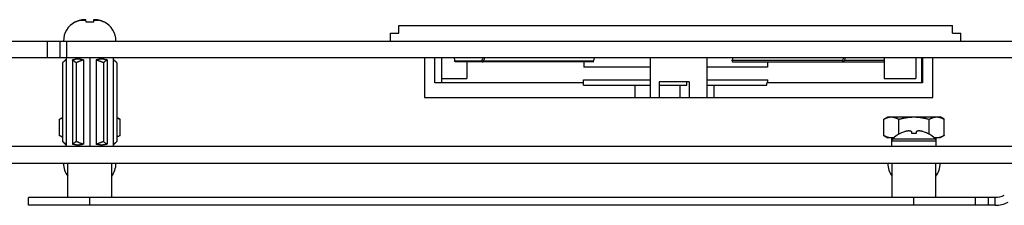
# Model space of a CAD drawing. Header units: inches. Extents: x 0.2 to 16.8, y 0.1 to 10.8.
# Tile 8 of 19: x 6.381 to 8.6, y 8.518 to 8.937. Entities that reach past the tile are written whole.
import ezdxf

# ---------------------------------------------------------------- set-up
doc = ezdxf.new("R2010")
doc.units = ezdxf.units.IN
doc.header["$LTSCALE"] = 0.935
doc.header["$MEASUREMENT"] = 0
doc.layers.get('0').update_dxf_attribs({"linetype": 'CONTINUOUS'})

msp = doc.modelspace()

# ---------------------------------------------------------------- linework, layer by layer
at = {"color": 7, "linetype": 'CONTINUOUS'}
for p, q in [((6.51916, 8.9358), (6.53055, 8.9358)), ((6.5311, 8.93148), (6.53045, 8.93662)), ((6.54811, 8.93662), (6.54745, 8.93148)), ((6.548, 8.9358), (6.55939, 8.9358)), ((7.23565, 8.90672), (7.23565, 8.9242)), ((7.23565, 8.9242), (8.4829, 8.9242)), ((8.4829, 8.90672), (8.4829, 8.9242)), ((7.21676, 8.88877), (7.21676, 8.90672)), ((7.21676, 8.90672), (7.23565, 8.90672)), ((8.4829, 8.90672), (8.5018, 8.90672)), ((8.5018, 8.88877), (8.5018, 8.90672)), ((6.16908, 8.88877), (13.53888, 8.88877)), ((6.44388, 8.85157), (6.44388, 8.88877)), ((6.47208, 8.88877), (6.47208, 8.85157)), ((6.48708, 8.88877), (6.48708, 8.85157)), ((6.16908, 8.85157), (12.14808, 8.85157)), ((6.48613, 8.85157), (6.48613, 8.65078)), ((6.53928, 8.85157), (6.53928, 8.65078)), ((6.59242, 8.85157), (6.59242, 8.65078)), ((7.29369, 8.85157), (7.29369, 8.76121)), ((7.31646, 8.79428), (7.31646, 8.85157)), ((7.33224, 8.79428), (7.33224, 8.85157)), ((7.80258, 8.76121), (7.80258, 8.85157)), ((7.93014, 8.76121), (7.93014, 8.85157)), ((8.32935, 8.85157), (8.32935, 8.80457)), ((8.40022, 8.85157), (8.40022, 8.80457)), ((8.41319, 8.85157), (8.41319, 8.79428)), ((8.41517, 8.85157), (8.41517, 8.79428)), ((8.43878, 8.76121), (8.43878, 8.85157)), ((6.48612, 8.84798), (6.4779, 8.83976)), ((6.4779, 8.83976), (6.4779, 8.66259)), ((6.50037, 8.84611), (6.50037, 8.65625)), ((6.50859, 8.83976), (6.50859, 8.66259)), ((6.52503, 8.84611), (6.52503, 8.65625)), ((6.55352, 8.84611), (6.55352, 8.65625)), ((6.56996, 8.83976), (6.56996, 8.66259)), ((6.57818, 8.84611), (6.57818, 8.65625)), ((6.59243, 8.84798), (6.60065, 8.83976)), ((6.60065, 8.83976), (6.60065, 8.66259)), ((7.42306, 8.84324), (7.36218, 8.84324)), ((7.67328, 8.84183), (7.36274, 8.84183)), ((7.3892, 8.84183), (7.3892, 8.80457)), ((7.67442, 8.84324), (7.42618, 8.84324)), ((7.65258, 8.84183), (7.65258, 8.82971)), ((7.80258, 8.82971), (7.65258, 8.82971)), ((8.06597, 8.82971), (7.93014, 8.82971)), ((7.98646, 8.84608), (8.2356, 8.84608)), ((7.98856, 8.84183), (8.32935, 8.84183)), ((8.06597, 8.84183), (8.06597, 8.82971)), ((8.23989, 8.84608), (8.32935, 8.84608)), ((7.6514, 8.79428), (7.31646, 8.79428)), ((7.33224, 8.80457), (7.3892, 8.80457)), ((7.6514, 8.78956), (7.6514, 8.80137)), ((7.6514, 8.80137), (7.80258, 8.80137)), ((7.6514, 8.78956), (7.80258, 8.78956)), ((7.76729, 8.78956), (7.76729, 8.76121)), ((7.8223, 8.79664), (7.8223, 8.76121)), ((7.88998, 8.79664), (7.8223, 8.79664)), ((7.8223, 8.78956), (7.88447, 8.78956)), ((7.86858, 8.78956), (7.86858, 8.76121)), ((7.88447, 8.78956), (7.88447, 8.79664)), ((7.88998, 8.79664), (7.88998, 8.76121)), ((7.93014, 8.80137), (8.06715, 8.80137)), ((7.93014, 8.78956), (8.06502, 8.78956)), ((7.94527, 8.78956), (7.94527, 8.76121)), ((8.06502, 8.78956), (8.06502, 8.79428)), ((8.41517, 8.79428), (8.06502, 8.79428)), ((8.06715, 8.79428), (8.06715, 8.80137)), ((8.32935, 8.80457), (8.40022, 8.80457)), ((7.29369, 8.76121), (8.43878, 8.76121)), ((6.47108, 8.71243), (6.4779, 8.71637)), ((6.47108, 8.67575), (6.47108, 8.71243)), ((6.60747, 8.71243), (6.60065, 8.71637)), ((6.60747, 8.67575), (6.60747, 8.71243)), ((8.32808, 8.71243), (8.33723, 8.71771)), ((8.32808, 8.67575), (8.32808, 8.71243)), ((8.33723, 8.71771), (8.45532, 8.71771)), ((8.36218, 8.6789), (8.36218, 8.71243)), ((8.43037, 8.6789), (8.43037, 8.71243)), ((8.46447, 8.71243), (8.45532, 8.71771)), ((8.46447, 8.67575), (8.46447, 8.71243)), ((6.47108, 8.67575), (6.4779, 8.67181)), ((6.60747, 8.67575), (6.60065, 8.67181)), ((8.32808, 8.67575), (8.33723, 8.67047)), ((8.39118, 8.68047), (8.39118, 8.68449)), ((8.40138, 8.68449), (8.40138, 8.68047)), ((8.46447, 8.67575), (8.45532, 8.67047)), ((6.4779, 8.66259), (6.48612, 8.65437)), ((6.60065, 8.66259), (6.59243, 8.65437)), ((8.35051, 8.67047), (8.33723, 8.67047)), ((8.34618, 8.65078), (8.34618, 8.67047)), ((8.34618, 8.6638), (8.44638, 8.6638)), ((8.34795, 8.66806), (8.4446, 8.66806)), ((8.45532, 8.67047), (8.44205, 8.67047)), ((8.44638, 8.65078), (8.44638, 8.67047)), ((9.69708, 8.65078), (6.14508, 8.65078)), ((9.69708, 8.61298), (6.15708, 8.61298)), ((6.48979, 8.53649), (6.48979, 8.61298)), ((6.58876, 8.53649), (6.58876, 8.61298)), ((8.34679, 8.53649), (8.34679, 8.61298)), ((8.44576, 8.53649), (8.44576, 8.61298)), ((6.40128, 8.51849), (6.40128, 8.53649)), ((8.57945, 8.53649), (6.40128, 8.53649)), ((8.57945, 8.51849), (6.40128, 8.51849)), ((6.53928, 8.51849), (6.53928, 8.53649)), ((8.39628, 8.51849), (8.39628, 8.53649)), ((8.53428, 8.53649), (8.53428, 8.51849)), ((8.56428, 8.51849), (8.56428, 8.53649)), ((8.57945, 8.51849), (8.57945, 8.53649))]:
    msp.add_line(p, q, dxfattribs=at)
for centre, radius, start, end in [((6.52857, 8.88877), 0.04835, 117.95497, 180), ((6.54998, 8.88877), 0.04835, 0, 62.04503), ((8.39628, 8.6194), 0.06858, 117.06592, 134.80731), ((8.39628, 8.6194), 0.06839, 107.8829, 116.7492), ((8.39628, 8.6194), 0.06839, 63.2508, 72.1171), ((8.39628, 8.6194), 0.06858, 45.19269, 62.93408), ((8.35218, 8.6638), 0.006, 134.80731, 180), ((8.44038, 8.6638), 0.006, 0, 45.19269), ((6.52857, 8.61298), 0.04835, 180, 216.66499), ((6.54998, 8.61298), 0.04835, 323.33501, 360), ((8.38557, 8.61298), 0.04835, 180, 216.66724), ((8.40698, 8.61298), 0.04835, 323.33276, 360), ((8.57945, 8.57971), 0.04321, 270, 298.06948), ((8.57945, 8.57971), 0.06121, 270, 298.06948)]:
    msp.add_arc(centre, radius, start, end, dxfattribs=at)
for points, knots in [([(6.50692, 8.93148), (6.50684, 8.93148), (6.50669, 8.93148), (6.50649, 8.93148), (6.50631, 8.93148), (6.50617, 8.93148), (6.50606, 8.93148), (6.50598, 8.93148), (6.50593, 8.93148), (6.50591, 8.93148), (6.5059, 8.93148)], [0, 0, 0, 0, 0.2334558, 0.4362388, 0.6081547, 0.7490385, 0.8587551, 0.9371994, 0.9842961, 1, 1, 1, 1]), ([(6.51916, 8.9358), (6.51884, 8.93573), (6.5182, 8.93558), (6.51721, 8.93534), (6.51615, 8.93506), (6.51499, 8.93472), (6.51375, 8.93432), (6.51242, 8.93386), (6.51104, 8.93334), (6.50964, 8.93276), (6.50826, 8.93214), (6.50736, 8.9317), (6.50692, 8.93148)], [0, 0, 0, 0, 0.0736319, 0.1516469, 0.2357449, 0.3276268, 0.4285064, 0.5371927, 0.6515605, 0.7687878, 0.885925, 1, 1, 1, 1]), ([(6.52346, 8.93662), (6.5232, 8.93658), (6.52269, 8.93649), (6.52189, 8.93635), (6.52103, 8.93618), (6.52012, 8.936), (6.51948, 8.93587), (6.51916, 8.9358)], [0, 0, 0, 0, 0.1743847, 0.3595031, 0.5574304, 0.7702379, 1, 1, 1, 1]), ([(6.52787, 8.93699), (6.52768, 8.93698), (6.52731, 8.93696), (6.52676, 8.93692), (6.52622, 8.93689), (6.52567, 8.93684), (6.52512, 8.93679), (6.52457, 8.93674), (6.52401, 8.93669), (6.52364, 8.93664), (6.52346, 8.93662)], [0, 0, 0, 0, 0.1248599, 0.2493519, 0.3736568, 0.4979611, 0.6224636, 0.7474423, 0.8731889, 1, 1, 1, 1]), ([(6.53045, 8.93662), (6.53034, 8.93664), (6.53012, 8.93669), (6.52979, 8.93674), (6.52947, 8.93679), (6.52915, 8.93684), (6.52883, 8.93689), (6.52851, 8.93692), (6.52819, 8.93696), (6.52797, 8.93698), (6.52787, 8.93699)], [0, 0, 0, 0, 0.1279399, 0.2544544, 0.3798631, 0.5044769, 0.6285907, 0.7524176, 0.8761568, 1, 1, 1, 1]), ([(6.54745, 8.93148), (6.5471, 8.93148), (6.54638, 8.93148), (6.5453, 8.93148), (6.54421, 8.93148), (6.54312, 8.93148), (6.54203, 8.93148), (6.54093, 8.93148), (6.53983, 8.93148), (6.53872, 8.93148), (6.53762, 8.93148), (6.53653, 8.93148), (6.53543, 8.93148), (6.53434, 8.93148), (6.53325, 8.93148), (6.53217, 8.93148), (6.53145, 8.93148), (6.5311, 8.93148)], [0, 0, 0, 0, 0.0655578, 0.131592, 0.198023, 0.2647904, 0.3318056, 0.3990141, 0.4663221, 0.5336779, 0.6009859, 0.6681944, 0.7352096, 0.801977, 0.868408, 0.9344422, 1, 1, 1, 1]), ([(6.55068, 8.93699), (6.55058, 8.93698), (6.55036, 8.93696), (6.55004, 8.93692), (6.54972, 8.93689), (6.5494, 8.93684), (6.54908, 8.93679), (6.54876, 8.93674), (6.54843, 8.93669), (6.54821, 8.93664), (6.54811, 8.93662)], [0, 0, 0, 0, 0.1238463, 0.2475876, 0.371416, 0.4955307, 0.6201444, 0.7455518, 0.8720637, 1, 1, 1, 1]), ([(6.5551, 8.93662), (6.55491, 8.93664), (6.55454, 8.93669), (6.55398, 8.93674), (6.55343, 8.93679), (6.55288, 8.93684), (6.55234, 8.93689), (6.55179, 8.93692), (6.55124, 8.93696), (6.55087, 8.93698), (6.55068, 8.93699)], [0, 0, 0, 0, 0.1268147, 0.2525639, 0.377544, 0.5020465, 0.6263499, 0.7506533, 0.8751431, 1, 1, 1, 1]), ([(6.55939, 8.9358), (6.55906, 8.93587), (6.55843, 8.936), (6.55751, 8.93618), (6.55666, 8.93635), (6.55586, 8.93649), (6.55535, 8.93658), (6.5551, 8.93662)], [0, 0, 0, 0, 0.2307142, 0.4439327, 0.6417951, 0.8264373, 1, 1, 1, 1]), ([(6.57163, 8.93148), (6.5712, 8.93169), (6.57032, 8.93212), (6.56897, 8.93273), (6.56761, 8.9333), (6.56624, 8.93382), (6.56491, 8.93429), (6.56365, 8.93469), (6.56247, 8.93504), (6.56137, 8.93533), (6.56036, 8.93558), (6.55971, 8.93573), (6.55939, 8.9358)], [0, 0, 0, 0, 0.1114941, 0.2255207, 0.3400401, 0.4530352, 0.5623466, 0.665226, 0.7594914, 0.8458192, 0.9255437, 1, 1, 1, 1]), ([(6.57265, 8.93148), (6.57264, 8.93148), (6.57262, 8.93148), (6.57257, 8.93148), (6.57249, 8.93148), (6.57238, 8.93148), (6.57224, 8.93148), (6.57206, 8.93148), (6.57186, 8.93148), (6.57171, 8.93148), (6.57163, 8.93148)], [0, 0, 0, 0, 0.0157039, 0.0628006, 0.1412449, 0.2509615, 0.3918453, 0.5637612, 0.7665442, 1, 1, 1, 1]), ([(7.36218, 8.84324), (7.36206, 8.84416), (7.3618, 8.84598), (7.36141, 8.84869), (7.36112, 8.85055), (7.36097, 8.8515), (7.36096, 8.85157)], [0, 0, 0, 0, 0.3303101, 0.6558823, 0.9764498, 1, 1, 1, 1]), ([(7.42481, 8.85157), (7.4245, 8.85071), (7.42388, 8.84888), (7.42329, 8.84705), (7.42299, 8.84608)], [0, 0, 0, 0, 0.4739275, 1, 1, 1, 1]), ([(7.42618, 8.84324), (7.42653, 8.84416), (7.42724, 8.84599), (7.42835, 8.8487), (7.42915, 8.85056), (7.42957, 8.85151), (7.4296, 8.85157)], [0, 0, 0, 0, 0.3280885, 0.6535221, 0.9761288, 1, 1, 1, 1]), ([(7.67442, 8.84324), (7.67467, 8.84417), (7.6752, 8.84602), (7.67605, 8.84876), (7.67665, 8.8506), (7.67697, 8.85153), (7.67699, 8.85157)], [0, 0, 0, 0, 0.3322336, 0.6609492, 0.9859098, 1, 1, 1, 1]), ([(7.98881, 8.85157), (7.98841, 8.8507), (7.98761, 8.84887), (7.98685, 8.84703), (7.98646, 8.84608)], [0, 0, 0, 0, 0.4809684, 1, 1, 1, 1]), ([(8.23742, 8.85157), (8.23712, 8.85071), (8.23649, 8.84888), (8.2359, 8.84705), (8.2356, 8.84608)], [0, 0, 0, 0, 0.4739275, 1, 1, 1, 1]), ([(8.23879, 8.84324), (8.23914, 8.84416), (8.23985, 8.84599), (8.24096, 8.8487), (8.24176, 8.85056), (8.24218, 8.85151), (8.24221, 8.85157)], [0, 0, 0, 0, 0.3280885, 0.6535221, 0.9761288, 1, 1, 1, 1]), ([(6.48613, 8.84611), (6.48591, 8.84599), (6.48547, 8.84576), (6.48483, 8.84538), (6.48417, 8.84497), (6.48351, 8.84453), (6.48284, 8.84406), (6.48217, 8.84355), (6.48148, 8.84301), (6.48079, 8.84244), (6.48009, 8.84183), (6.47937, 8.84117), (6.47864, 8.84048), (6.47815, 8.84001), (6.4779, 8.83976)], [0, 0, 0, 0, 0.0701005, 0.1420312, 0.215953, 0.2920248, 0.3703992, 0.4512632, 0.5347933, 0.6211895, 0.7106798, 0.8034841, 0.8998471, 1, 1, 1, 1]), ([(6.52503, 8.84611), (6.52467, 8.84621), (6.52395, 8.84642), (6.52286, 8.84671), (6.52178, 8.84696), (6.5207, 8.84719), (6.51963, 8.84739), (6.51856, 8.84756), (6.51749, 8.8477), (6.51642, 8.84781), (6.51536, 8.8479), (6.51429, 8.84795), (6.51323, 8.84798), (6.51217, 8.84798), (6.51111, 8.84795), (6.51004, 8.8479), (6.50898, 8.84781), (6.50791, 8.8477), (6.50685, 8.84756), (6.50578, 8.84739), (6.5047, 8.84719), (6.50362, 8.84696), (6.50254, 8.84671), (6.50145, 8.84642), (6.50073, 8.84621), (6.50037, 8.84611)], [0, 0, 0, 0, 0.0454107, 0.0902765, 0.1346579, 0.1786128, 0.2221968, 0.2654632, 0.3084639, 0.3512491, 0.3938678, 0.4363682, 0.478798, 0.5212042, 0.5636339, 0.6061343, 0.6487529, 0.6915379, 0.7345384, 0.7778047, 0.8213885, 0.865343, 0.9097242, 0.9545896, 1, 1, 1, 1]), ([(6.50859, 8.83976), (6.50834, 8.84001), (6.50786, 8.84048), (6.50712, 8.84117), (6.50641, 8.84183), (6.5057, 8.84244), (6.50501, 8.84301), (6.50432, 8.84355), (6.50365, 8.84406), (6.50298, 8.84453), (6.50232, 8.84497), (6.50167, 8.84538), (6.50102, 8.84576), (6.50058, 8.84599), (6.50037, 8.84611)], [0, 0, 0, 0, 0.1001529, 0.1965159, 0.2893201, 0.3788104, 0.4652065, 0.5487366, 0.6296007, 0.7079751, 0.784047, 0.8579688, 0.9298995, 1, 1, 1, 1]), ([(6.52503, 8.84611), (6.5246, 8.846), (6.52374, 8.84576), (6.52244, 8.84538), (6.52114, 8.84498), (6.51981, 8.84454), (6.51848, 8.84406), (6.51713, 8.84356), (6.51576, 8.84302), (6.51437, 8.84244), (6.51296, 8.84183), (6.51153, 8.84118), (6.51006, 8.84049), (6.50908, 8.84001), (6.50859, 8.83976)], [0, 0, 0, 0, 0.0754645, 0.1519187, 0.2294818, 0.3082727, 0.3884043, 0.4700259, 0.5532749, 0.6383112, 0.7253204, 0.814477, 0.9059769, 1, 1, 1, 1]), ([(6.57818, 8.84611), (6.57782, 8.84621), (6.5771, 8.84642), (6.57601, 8.84671), (6.57493, 8.84696), (6.57385, 8.84719), (6.57278, 8.84739), (6.5717, 8.84756), (6.57064, 8.8477), (6.56957, 8.84781), (6.56851, 8.8479), (6.56744, 8.84795), (6.56638, 8.84798), (6.56532, 8.84798), (6.56426, 8.84795), (6.56319, 8.8479), (6.56213, 8.84781), (6.56106, 8.8477), (6.56, 8.84756), (6.55892, 8.84739), (6.55785, 8.84719), (6.55677, 8.84696), (6.55569, 8.84671), (6.5546, 8.84642), (6.55388, 8.84621), (6.55352, 8.84611)], [0, 0, 0, 0, 0.0454107, 0.0902765, 0.1346579, 0.1786128, 0.2221968, 0.2654632, 0.3084639, 0.3512491, 0.3938678, 0.4363682, 0.478798, 0.5212042, 0.5636339, 0.6061343, 0.6487529, 0.6915379, 0.7345384, 0.7778047, 0.8213885, 0.865343, 0.9097242, 0.9545896, 1, 1, 1, 1]), ([(6.56996, 8.83976), (6.56947, 8.84001), (6.56849, 8.84049), (6.56702, 8.84118), (6.56559, 8.84183), (6.56418, 8.84244), (6.56279, 8.84302), (6.56142, 8.84356), (6.56007, 8.84406), (6.55874, 8.84454), (6.55742, 8.84498), (6.55611, 8.84538), (6.55481, 8.84576), (6.55395, 8.846), (6.55352, 8.84611)], [0, 0, 0, 0, 0.0940231, 0.1855229, 0.2746795, 0.3616886, 0.446725, 0.5299739, 0.6115956, 0.6917272, 0.7705181, 0.8480813, 0.9245354, 1, 1, 1, 1]), ([(6.57818, 8.84611), (6.57797, 8.84599), (6.57753, 8.84576), (6.57688, 8.84538), (6.57623, 8.84497), (6.57557, 8.84453), (6.5749, 8.84406), (6.57423, 8.84355), (6.57354, 8.84301), (6.57285, 8.84244), (6.57214, 8.84183), (6.57143, 8.84117), (6.57069, 8.84048), (6.57021, 8.84001), (6.56996, 8.83976)], [0, 0, 0, 0, 0.0701005, 0.1420312, 0.215953, 0.2920248, 0.3703992, 0.4512632, 0.5347933, 0.6211895, 0.7106798, 0.8034841, 0.8998471, 1, 1, 1, 1]), ([(6.60065, 8.83976), (6.6004, 8.84001), (6.59991, 8.84048), (6.59918, 8.84117), (6.59847, 8.84183), (6.59776, 8.84244), (6.59707, 8.84301), (6.59638, 8.84355), (6.59571, 8.84406), (6.59504, 8.84453), (6.59438, 8.84497), (6.59372, 8.84538), (6.59308, 8.84576), (6.59264, 8.84599), (6.59242, 8.84611)], [0, 0, 0, 0, 0.1001529, 0.1965159, 0.2893201, 0.3788104, 0.4652065, 0.5487366, 0.6296007, 0.7079751, 0.784047, 0.8579688, 0.9298995, 1, 1, 1, 1]), ([(7.36274, 8.84183), (7.36274, 8.84183), (7.36272, 8.84183), (7.36269, 8.84184), (7.36265, 8.84186), (7.36261, 8.84189), (7.36257, 8.84193), (7.36253, 8.84199), (7.36249, 8.84205), (7.36245, 8.84213), (7.36242, 8.84222), (7.36238, 8.84231), (7.36235, 8.84242), (7.36231, 8.84254), (7.36228, 8.84266), (7.36225, 8.8428), (7.36223, 8.84294), (7.3622, 8.84309), (7.36219, 8.84319), (7.36218, 8.84324)], [0, 0, 0, 0, 0.0020981, 0.0286956, 0.0574465, 0.0898345, 0.1268177, 0.1690889, 0.2171038, 0.2709472, 0.3305273, 0.3958923, 0.4670684, 0.5437478, 0.6255335, 0.7123159, 0.8039944, 0.9000743, 1, 1, 1, 1]), ([(7.42299, 8.84608), (7.42297, 8.84602), (7.42294, 8.84591), (7.42289, 8.84573), (7.42286, 8.84555), (7.42283, 8.84537), (7.42281, 8.84519), (7.4228, 8.845), (7.42279, 8.84482), (7.42279, 8.84463), (7.4228, 8.84444), (7.42282, 8.84426), (7.42284, 8.84408), (7.42287, 8.8439), (7.42291, 8.84372), (7.42295, 8.84355), (7.42301, 8.84338), (7.42306, 8.84322), (7.42313, 8.84306), (7.4232, 8.84291), (7.42328, 8.84277), (7.42336, 8.84264), (7.42344, 8.84252), (7.42354, 8.8424), (7.42363, 8.84229), (7.42373, 8.8422), (7.42384, 8.84211), (7.42394, 8.84204), (7.42405, 8.84197), (7.42416, 8.84192), (7.42428, 8.84188), (7.42439, 8.84185), (7.42451, 8.84184), (7.42458, 8.84183), (7.42462, 8.84183)], [0, 0, 0, 0, 0.03444, 0.0694886, 0.1049987, 0.1408151, 0.1769251, 0.2133159, 0.2498242, 0.2862847, 0.3226814, 0.3589985, 0.3950722, 0.4307432, 0.466002, 0.5008399, 0.5351091, 0.5686721, 0.601537, 0.6337142, 0.6650891, 0.695564, 0.7251788, 0.7539786, 0.7819028, 0.8089131, 0.8350994, 0.8605619, 0.8853136, 0.9093911, 0.9329476, 0.9561478, 0.9790742, 1, 1, 1, 1]), ([(7.42462, 8.84183), (7.42462, 8.84183), (7.42466, 8.84183), (7.42474, 8.84184), (7.42486, 8.84186), (7.42498, 8.84189), (7.42509, 8.84193), (7.4252, 8.84198), (7.42531, 8.84205), (7.42542, 8.84213), (7.42552, 8.84221), (7.42562, 8.84231), (7.42571, 8.84242), (7.42581, 8.84253), (7.42589, 8.84266), (7.42597, 8.8428), (7.42605, 8.84294), (7.42612, 8.84309), (7.42616, 8.84319), (7.42618, 8.84324)], [0, 0, 0, 0, 0.0041701, 0.056289, 0.108872, 0.1621317, 0.2162526, 0.2716066, 0.3285389, 0.3871265, 0.4473918, 0.5095585, 0.5738272, 0.6401036, 0.708243, 0.778345, 0.850497, 0.9244706, 1, 1, 1, 1]), ([(7.67328, 8.84183), (7.67331, 8.84183), (7.67337, 8.84184), (7.67345, 8.84186), (7.67354, 8.84189), (7.67362, 8.84193), (7.6737, 8.84198), (7.67378, 8.84205), (7.67386, 8.84213), (7.67394, 8.84221), (7.67401, 8.84231), (7.67408, 8.84242), (7.67414, 8.84254), (7.67421, 8.84266), (7.67427, 8.8428), (7.67432, 8.84294), (7.67437, 8.84309), (7.6744, 8.84319), (7.67442, 8.84324)], [0, 0, 0, 0, 0.0433148, 0.0883, 0.1346606, 0.1831068, 0.2340325, 0.2877013, 0.3445162, 0.404632, 0.4680052, 0.5346722, 0.6047492, 0.6780182, 0.7542468, 0.8335164, 0.915564, 1, 1, 1, 1]), ([(7.98646, 8.84608), (7.98643, 8.84602), (7.98639, 8.84591), (7.98634, 8.84574), (7.98629, 8.84556), (7.98626, 8.84538), (7.98623, 8.8452), (7.98621, 8.84502), (7.9862, 8.84484), (7.9862, 8.84465), (7.98621, 8.84447), (7.98623, 8.84429), (7.98626, 8.84411), (7.9863, 8.84393), (7.98635, 8.84375), (7.9864, 8.84358), (7.98647, 8.84341), (7.98654, 8.84325), (7.98662, 8.8431), (7.98671, 8.84295), (7.98681, 8.8428), (7.98691, 8.84267), (7.98703, 8.84254), (7.98714, 8.84242), (7.98727, 8.84232), (7.9874, 8.84222), (7.98753, 8.84213), (7.98767, 8.84205), (7.98781, 8.84198), (7.98796, 8.84193), (7.98811, 8.84189), (7.98826, 8.84186), (7.98841, 8.84184), (7.98851, 8.84183), (7.98856, 8.84183), (7.98856, 8.84183)], [0, 0, 0, 0, 0.0325088, 0.0652742, 0.0982003, 0.1312283, 0.1644324, 0.1977303, 0.2310198, 0.2643446, 0.2976908, 0.3309545, 0.3640828, 0.3971478, 0.4300623, 0.4627298, 0.4952023, 0.5274627, 0.5594165, 0.5910297, 0.622374, 0.6533761, 0.683968, 0.7142276, 0.7441452, 0.7736636, 0.8028091, 0.8316639, 0.8601955, 0.8884017, 0.9164087, 0.9442307, 0.9718631, 0.999414, 1, 1, 1, 1]), ([(8.2356, 8.84608), (8.23558, 8.84602), (8.23555, 8.84591), (8.23551, 8.84573), (8.23547, 8.84555), (8.23544, 8.84537), (8.23542, 8.84519), (8.23541, 8.845), (8.2354, 8.84482), (8.2354, 8.84463), (8.23541, 8.84444), (8.23543, 8.84426), (8.23545, 8.84408), (8.23548, 8.8439), (8.23552, 8.84372), (8.23557, 8.84355), (8.23562, 8.84338), (8.23568, 8.84322), (8.23574, 8.84306), (8.23581, 8.84291), (8.23589, 8.84277), (8.23597, 8.84264), (8.23606, 8.84252), (8.23615, 8.8424), (8.23624, 8.84229), (8.23634, 8.8422), (8.23645, 8.84211), (8.23655, 8.84204), (8.23666, 8.84197), (8.23678, 8.84192), (8.23689, 8.84188), (8.23701, 8.84185), (8.23712, 8.84184), (8.23719, 8.84183), (8.23723, 8.84183)], [0, 0, 0, 0, 0.03444, 0.0694886, 0.1049987, 0.1408151, 0.1769251, 0.2133159, 0.2498242, 0.2862847, 0.3226814, 0.3589985, 0.3950722, 0.4307432, 0.466002, 0.5008399, 0.5351091, 0.5686721, 0.601537, 0.6337142, 0.6650891, 0.695564, 0.7251788, 0.7539786, 0.7819028, 0.8089131, 0.8350994, 0.8605619, 0.8853136, 0.9093911, 0.9329476, 0.9561478, 0.9790742, 1, 1, 1, 1]), ([(8.23723, 8.84183), (8.23723, 8.84183), (8.23727, 8.84183), (8.23736, 8.84184), (8.23747, 8.84186), (8.23759, 8.84189), (8.2377, 8.84193), (8.23781, 8.84198), (8.23792, 8.84205), (8.23803, 8.84213), (8.23813, 8.84221), (8.23823, 8.84231), (8.23833, 8.84242), (8.23842, 8.84253), (8.2385, 8.84266), (8.23858, 8.8428), (8.23866, 8.84294), (8.23873, 8.84309), (8.23877, 8.84319), (8.23879, 8.84324)], [0, 0, 0, 0, 0.0041701, 0.056289, 0.108872, 0.1621317, 0.2162526, 0.2716066, 0.3285389, 0.3871265, 0.4473918, 0.5095585, 0.5738272, 0.6401036, 0.708243, 0.778345, 0.850497, 0.9244706, 1, 1, 1, 1]), ([(6.47108, 8.71243), (6.47137, 8.7126), (6.47193, 8.71291), (6.47277, 8.71337), (6.47361, 8.71381), (6.47444, 8.71422), (6.47526, 8.71461), (6.47607, 8.71498), (6.47688, 8.71532), (6.47749, 8.71556), (6.47783, 8.71569), (6.4779, 8.71572)], [0, 0, 0, 0, 0.1294015, 0.2560909, 0.3802866, 0.502202, 0.6220473, 0.7400072, 0.8562578, 0.9709595, 1, 1, 1, 1]), ([(6.60065, 8.71572), (6.60072, 8.71569), (6.60106, 8.71556), (6.60167, 8.71532), (6.60248, 8.71498), (6.60329, 8.71461), (6.60411, 8.71422), (6.60494, 8.71381), (6.60578, 8.71337), (6.60662, 8.71291), (6.60718, 8.7126), (6.60747, 8.71243)], [0, 0, 0, 0, 0.0290405, 0.1437422, 0.2599928, 0.3779527, 0.497798, 0.6197134, 0.7439091, 0.8705985, 1, 1, 1, 1]), ([(8.32808, 8.71243), (8.32837, 8.7126), (8.32893, 8.71291), (8.32977, 8.71337), (8.33061, 8.71381), (8.33144, 8.71422), (8.33226, 8.71461), (8.33307, 8.71498), (8.33388, 8.71532), (8.33469, 8.71564), (8.3355, 8.71594), (8.3363, 8.71622), (8.3371, 8.71647), (8.3379, 8.7167), (8.3387, 8.71691), (8.3395, 8.7171), (8.3403, 8.71726), (8.3411, 8.71739), (8.3419, 8.71751), (8.3427, 8.7176), (8.34351, 8.71766), (8.34432, 8.7177), (8.34486, 8.71771), (8.34513, 8.71771)], [0, 0, 0, 0, 0.0543049, 0.1074716, 0.1595918, 0.210755, 0.2610495, 0.3105528, 0.3593388, 0.4074747, 0.4550246, 0.502049, 0.5486041, 0.594742, 0.6405076, 0.685956, 0.7311406, 0.7760939, 0.8208104, 0.8653598, 0.9099353, 0.9548219, 1, 1, 1, 1]), ([(8.34513, 8.71771), (8.3454, 8.71771), (8.34595, 8.7177), (8.34676, 8.71766), (8.34756, 8.7176), (8.34836, 8.71751), (8.34916, 8.71739), (8.34996, 8.71726), (8.35076, 8.7171), (8.35156, 8.71691), (8.35236, 8.7167), (8.35316, 8.71647), (8.35396, 8.71622), (8.35477, 8.71594), (8.35557, 8.71564), (8.35638, 8.71532), (8.35719, 8.71498), (8.35801, 8.71461), (8.35883, 8.71422), (8.35966, 8.71381), (8.36049, 8.71337), (8.36133, 8.71291), (8.3619, 8.7126), (8.36218, 8.71243)], [0, 0, 0, 0, 0.0451781, 0.0900647, 0.1346402, 0.1791897, 0.2239061, 0.2688595, 0.314044, 0.3594924, 0.4052581, 0.4513959, 0.497951, 0.5449754, 0.5925254, 0.6406612, 0.6894472, 0.7389505, 0.789245, 0.8404082, 0.8925284, 0.9456951, 1, 1, 1, 1]), ([(8.36218, 8.71243), (8.36275, 8.7126), (8.36388, 8.71292), (8.36556, 8.71337), (8.36723, 8.71381), (8.36889, 8.71422), (8.37053, 8.71461), (8.37216, 8.71498), (8.37379, 8.71532), (8.3754, 8.71564), (8.37701, 8.71594), (8.37862, 8.71622), (8.38022, 8.71647), (8.38182, 8.7167), (8.38342, 8.71691), (8.38502, 8.7171), (8.38662, 8.71726), (8.38822, 8.71739), (8.38982, 8.71751), (8.39142, 8.7176), (8.39303, 8.71766), (8.39465, 8.7177), (8.39573, 8.71771), (8.39628, 8.71771)], [0, 0, 0, 0, 0.0512299, 0.1017186, 0.151544, 0.2007828, 0.2495106, 0.297793, 0.3456918, 0.3932622, 0.4405553, 0.4876178, 0.5344911, 0.5812108, 0.6278038, 0.6743052, 0.7207468, 0.7671369, 0.8134421, 0.8597053, 0.906096, 0.9528801, 1, 1, 1, 1]), ([(8.39628, 8.71771), (8.39682, 8.71771), (8.3979, 8.7177), (8.39952, 8.71766), (8.40113, 8.7176), (8.40273, 8.71751), (8.40433, 8.71739), (8.40593, 8.71726), (8.40753, 8.7171), (8.40913, 8.71691), (8.41073, 8.7167), (8.41233, 8.71647), (8.41393, 8.71622), (8.41554, 8.71594), (8.41715, 8.71564), (8.41876, 8.71532), (8.42039, 8.71498), (8.42202, 8.71461), (8.42366, 8.71422), (8.42532, 8.71381), (8.42699, 8.71337), (8.42867, 8.71292), (8.4298, 8.7126), (8.43037, 8.71243)], [0, 0, 0, 0, 0.0471199, 0.0939039, 0.1402947, 0.1865579, 0.2328631, 0.2792532, 0.3256948, 0.3721962, 0.4187892, 0.4655089, 0.5123821, 0.5594447, 0.6067378, 0.6543082, 0.702207, 0.7504894, 0.7992172, 0.848456, 0.8982814, 0.9487701, 1, 1, 1, 1]), ([(8.43037, 8.71243), (8.43065, 8.7126), (8.43122, 8.71291), (8.43206, 8.71337), (8.4329, 8.71381), (8.43372, 8.71422), (8.43454, 8.71461), (8.43536, 8.71498), (8.43617, 8.71532), (8.43698, 8.71564), (8.43778, 8.71594), (8.43859, 8.71622), (8.43939, 8.71647), (8.44019, 8.7167), (8.44099, 8.71691), (8.44179, 8.7171), (8.44259, 8.71726), (8.44339, 8.71739), (8.44419, 8.71751), (8.44499, 8.7176), (8.4458, 8.71766), (8.4466, 8.7177), (8.44715, 8.71771), (8.44742, 8.71771)], [0, 0, 0, 0, 0.0543049, 0.1074716, 0.1595918, 0.210755, 0.2610495, 0.3105528, 0.3593388, 0.4074747, 0.4550246, 0.502049, 0.5486041, 0.594742, 0.6405076, 0.685956, 0.7311406, 0.7760939, 0.8208104, 0.8653598, 0.9099353, 0.9548219, 1, 1, 1, 1]), ([(8.44742, 8.71771), (8.44769, 8.71771), (8.44823, 8.7177), (8.44904, 8.71766), (8.44985, 8.7176), (8.45065, 8.71751), (8.45145, 8.71739), (8.45225, 8.71726), (8.45305, 8.7171), (8.45385, 8.71691), (8.45465, 8.7167), (8.45545, 8.71647), (8.45625, 8.71622), (8.45705, 8.71594), (8.45786, 8.71564), (8.45867, 8.71532), (8.45948, 8.71498), (8.46029, 8.71461), (8.46111, 8.71422), (8.46194, 8.71381), (8.46278, 8.71337), (8.46362, 8.71291), (8.46418, 8.7126), (8.46447, 8.71243)], [0, 0, 0, 0, 0.0451781, 0.0900647, 0.1346402, 0.1791896, 0.2239061, 0.2688594, 0.314044, 0.3594924, 0.405258, 0.4513959, 0.497951, 0.5449754, 0.5925253, 0.6406612, 0.6894472, 0.7389505, 0.789245, 0.8404082, 0.8925284, 0.9456951, 1, 1, 1, 1]), ([(6.4779, 8.67246), (6.47783, 8.67249), (6.4775, 8.67262), (6.47688, 8.67286), (6.47607, 8.67321), (6.47526, 8.67357), (6.47444, 8.67396), (6.47361, 8.67437), (6.47277, 8.67481), (6.47193, 8.67527), (6.47137, 8.67559), (6.47108, 8.67575)], [0, 0, 0, 0, 0.0290126, 0.1437174, 0.2599713, 0.3779345, 0.4977833, 0.6197021, 0.7439014, 0.8705946, 1, 1, 1, 1]), ([(6.60747, 8.67575), (6.60718, 8.67559), (6.60662, 8.67527), (6.60578, 8.67481), (6.60494, 8.67437), (6.60411, 8.67396), (6.60329, 8.67357), (6.60248, 8.67321), (6.60167, 8.67286), (6.60106, 8.67262), (6.60072, 8.67249), (6.60065, 8.67246)], [0, 0, 0, 0, 0.1294054, 0.2560986, 0.3802979, 0.5022167, 0.6220655, 0.7400287, 0.8562826, 0.9709874, 1, 1, 1, 1]), ([(8.34513, 8.67047), (8.34486, 8.67047), (8.34432, 8.67049), (8.34351, 8.67052), (8.3427, 8.67059), (8.3419, 8.67068), (8.3411, 8.67079), (8.3403, 8.67092), (8.3395, 8.67109), (8.3387, 8.67127), (8.3379, 8.67148), (8.3371, 8.67171), (8.3363, 8.67196), (8.3355, 8.67224), (8.33469, 8.67254), (8.33388, 8.67286), (8.33307, 8.67321), (8.33226, 8.67357), (8.33144, 8.67396), (8.33061, 8.67437), (8.32977, 8.67481), (8.32893, 8.67527), (8.32837, 8.67559), (8.32808, 8.67575)], [0, 0, 0, 0, 0.0451647, 0.0900393, 0.1346141, 0.179166, 0.2238845, 0.2688389, 0.3140244, 0.3594742, 0.4052412, 0.4513803, 0.4979366, 0.5449624, 0.5925136, 0.6406508, 0.6894382, 0.7389428, 0.7892388, 0.8404035, 0.8925252, 0.9456935, 1, 1, 1, 1]), ([(8.36518, 8.68031), (8.36516, 8.68034), (8.36514, 8.68037), (8.36511, 8.68042), (8.36509, 8.68045), (8.36508, 8.68047), (8.36508, 8.68047)], [0, 0, 0, 0, 0.3998422, 0.6998745, 0.8999437, 1, 1, 1, 1]), ([(8.3655, 8.68047), (8.36546, 8.68046), (8.36539, 8.68042), (8.36528, 8.68037), (8.36521, 8.68033), (8.36518, 8.68031)], [0, 0, 0, 0, 0.3333399, 0.666673, 1, 1, 1, 1]), ([(8.38536, 8.68622), (8.38516, 8.68621), (8.38478, 8.68618), (8.38421, 8.68613), (8.38364, 8.68607), (8.38307, 8.68601), (8.38251, 8.68594), (8.38194, 8.68587), (8.38138, 8.68579), (8.38081, 8.6857), (8.38024, 8.6856), (8.37966, 8.6855), (8.37907, 8.68539), (8.37848, 8.68527), (8.37787, 8.68514), (8.37725, 8.685), (8.37661, 8.68484), (8.37595, 8.68467), (8.3755, 8.68455), (8.37528, 8.68449)], [0, 0, 0, 0, 0.0564357, 0.1124578, 0.1681881, 0.2237393, 0.2792361, 0.3348062, 0.3905678, 0.4466446, 0.5032162, 0.5604712, 0.6185945, 0.677817, 0.7384117, 0.800649, 0.8648069, 0.9311658, 1, 1, 1, 1]), ([(8.39118, 8.68449), (8.39104, 8.68455), (8.39078, 8.68468), (8.39039, 8.68485), (8.39001, 8.68501), (8.38965, 8.68515), (8.38929, 8.68528), (8.38894, 8.6854), (8.3886, 8.68551), (8.38827, 8.68562), (8.38794, 8.68571), (8.38761, 8.6858), (8.38729, 8.68588), (8.38697, 8.68595), (8.38665, 8.68602), (8.38633, 8.68608), (8.386, 8.68613), (8.38568, 8.68618), (8.38546, 8.68621), (8.38536, 8.68622)], [0, 0, 0, 0, 0.073145, 0.1429462, 0.209776, 0.2740017, 0.33598, 0.3960483, 0.4545402, 0.5117459, 0.5678827, 0.6231634, 0.6777966, 0.7319356, 0.7857142, 0.8392735, 0.8927548, 0.9462856, 1, 1, 1, 1]), ([(8.39119, 8.68031), (8.39119, 8.68033), (8.39119, 8.68037), (8.39118, 8.68042), (8.39118, 8.68046), (8.39118, 8.68047)], [0, 0, 0, 0, 0.3344728, 0.6677829, 1, 1, 1, 1]), ([(8.39628, 8.68047), (8.39594, 8.68047), (8.39526, 8.68047), (8.39424, 8.68045), (8.39322, 8.68042), (8.39221, 8.68037), (8.39153, 8.68034), (8.39119, 8.68031)], [0, 0, 0, 0, 0.2000963, 0.4001567, 0.6001721, 0.8001228, 1, 1, 1, 1]), ([(8.40136, 8.68031), (8.40102, 8.68034), (8.40034, 8.68037), (8.39933, 8.68042), (8.39831, 8.68045), (8.39729, 8.68047), (8.39661, 8.68047), (8.39628, 8.68047)], [0, 0, 0, 0, 0.1998848, 0.399838, 0.5998521, 0.7999088, 1, 1, 1, 1]), ([(8.40138, 8.68047), (8.40137, 8.68046), (8.40137, 8.68042), (8.40136, 8.68037), (8.40136, 8.68033), (8.40136, 8.68031)], [0, 0, 0, 0, 0.3321938, 0.6655274, 1, 1, 1, 1]), ([(8.4072, 8.68622), (8.40708, 8.68621), (8.40686, 8.68618), (8.40653, 8.68613), (8.40621, 8.68607), (8.40588, 8.68601), (8.40555, 8.68594), (8.40523, 8.68587), (8.4049, 8.68579), (8.40457, 8.6857), (8.40424, 8.68561), (8.40391, 8.6855), (8.40357, 8.68539), (8.40323, 8.68527), (8.40288, 8.68514), (8.40252, 8.685), (8.40215, 8.68484), (8.40176, 8.68467), (8.40151, 8.68455), (8.40138, 8.68449)], [0, 0, 0, 0, 0.0548975, 0.1095096, 0.1639634, 0.2183795, 0.2728929, 0.3276369, 0.3827369, 0.4383431, 0.4946536, 0.5518676, 0.6101908, 0.6698966, 0.7312866, 0.7946655, 0.8603563, 0.9286894, 1, 1, 1, 1]), ([(8.41728, 8.68449), (8.41704, 8.68455), (8.41659, 8.68468), (8.41591, 8.68485), (8.41526, 8.68501), (8.41463, 8.68515), (8.41402, 8.68528), (8.41342, 8.6854), (8.41283, 8.68551), (8.41225, 8.68562), (8.41168, 8.68571), (8.41111, 8.6858), (8.41055, 8.68588), (8.40999, 8.68595), (8.40944, 8.68602), (8.40888, 8.68608), (8.40832, 8.68613), (8.40776, 8.68618), (8.40738, 8.68621), (8.4072, 8.68622)], [0, 0, 0, 0, 0.0706185, 0.1384217, 0.2037141, 0.2668074, 0.3280084, 0.3876178, 0.4459365, 0.5032066, 0.5596253, 0.6153946, 0.6707001, 0.7256697, 0.7804296, 0.8351153, 0.8898573, 0.9447758, 1, 1, 1, 1]), ([(8.42737, 8.68031), (8.42734, 8.68033), (8.42727, 8.68037), (8.42716, 8.68042), (8.42709, 8.68046), (8.42706, 8.68047)], [0, 0, 0, 0, 0.333327, 0.6666604, 1, 1, 1, 1]), ([(8.42737, 8.68031), (8.42739, 8.68034), (8.42741, 8.68037), (8.42744, 8.68042), (8.42746, 8.68045), (8.42747, 8.68047), (8.42747, 8.68047)], [0, 0, 0, 0, 0.3998422, 0.6998745, 0.8999437, 1, 1, 1, 1]), ([(8.46447, 8.67575), (8.46418, 8.67559), (8.46362, 8.67527), (8.46278, 8.67481), (8.46194, 8.67437), (8.46111, 8.67396), (8.46029, 8.67357), (8.45948, 8.67321), (8.45867, 8.67286), (8.45786, 8.67254), (8.45705, 8.67224), (8.45625, 8.67196), (8.45545, 8.67171), (8.45465, 8.67148), (8.45385, 8.67127), (8.45305, 8.67109), (8.45225, 8.67092), (8.45145, 8.67079), (8.45065, 8.67068), (8.44985, 8.67059), (8.44904, 8.67052), (8.44823, 8.67049), (8.44769, 8.67047), (8.44742, 8.67047)], [0, 0, 0, 0, 0.0543065, 0.1074748, 0.1595965, 0.2107612, 0.2610572, 0.3105618, 0.3593492, 0.4074864, 0.4550376, 0.5020634, 0.5486197, 0.5947588, 0.6405258, 0.6859756, 0.7311611, 0.7761155, 0.820834, 0.8653859, 0.9099607, 0.9548353, 1, 1, 1, 1]), ([(6.48613, 8.65625), (6.48591, 8.65636), (6.48547, 8.65659), (6.48483, 8.65697), (6.48417, 8.65738), (6.48351, 8.65782), (6.48284, 8.65829), (6.48217, 8.6588), (6.48148, 8.65934), (6.48079, 8.65992), (6.48009, 8.66053), (6.47937, 8.66118), (6.47864, 8.66187), (6.47815, 8.66235), (6.4779, 8.66259)], [0, 0, 0, 0, 0.0701005, 0.1420312, 0.215953, 0.2920248, 0.3703992, 0.4512632, 0.5347933, 0.6211895, 0.7106798, 0.8034841, 0.8998471, 1, 1, 1, 1]), ([(6.50859, 8.66259), (6.50834, 8.66235), (6.50786, 8.66187), (6.50712, 8.66118), (6.50641, 8.66053), (6.5057, 8.65992), (6.50501, 8.65934), (6.50432, 8.6588), (6.50365, 8.65829), (6.50298, 8.65782), (6.50232, 8.65738), (6.50167, 8.65697), (6.50102, 8.65659), (6.50058, 8.65636), (6.50037, 8.65625)], [0, 0, 0, 0, 0.1001529, 0.1965159, 0.2893201, 0.3788104, 0.4652065, 0.5487366, 0.6296007, 0.7079751, 0.784047, 0.8579688, 0.9298995, 1, 1, 1, 1]), ([(6.52503, 8.65625), (6.52467, 8.65614), (6.52395, 8.65593), (6.52286, 8.65565), (6.52178, 8.65539), (6.5207, 8.65516), (6.51963, 8.65496), (6.51856, 8.65479), (6.51749, 8.65465), (6.51642, 8.65454), (6.51536, 8.65446), (6.51429, 8.6544), (6.51323, 8.65437), (6.51217, 8.65437), (6.51111, 8.6544), (6.51004, 8.65446), (6.50898, 8.65454), (6.50791, 8.65465), (6.50685, 8.65479), (6.50578, 8.65496), (6.5047, 8.65516), (6.50362, 8.65539), (6.50254, 8.65565), (6.50145, 8.65593), (6.50073, 8.65614), (6.50037, 8.65625)], [0, 0, 0, 0, 0.0454107, 0.0902765, 0.1346579, 0.1786128, 0.2221968, 0.2654632, 0.3084639, 0.3512491, 0.3938678, 0.4363682, 0.478798, 0.5212042, 0.5636339, 0.6061343, 0.6487529, 0.6915379, 0.7345384, 0.7778047, 0.8213885, 0.865343, 0.9097242, 0.9545896, 1, 1, 1, 1]), ([(6.52503, 8.65625), (6.5246, 8.65636), (6.52374, 8.65659), (6.52244, 8.65697), (6.52114, 8.65738), (6.51981, 8.65782), (6.51848, 8.65829), (6.51713, 8.6588), (6.51576, 8.65934), (6.51437, 8.65991), (6.51296, 8.66052), (6.51153, 8.66117), (6.51006, 8.66186), (6.50908, 8.66235), (6.50859, 8.66259)], [0, 0, 0, 0, 0.0754645, 0.1519187, 0.2294818, 0.3082727, 0.3884043, 0.4700259, 0.5532749, 0.6383112, 0.7253204, 0.814477, 0.9059769, 1, 1, 1, 1]), ([(6.56996, 8.66259), (6.56947, 8.66235), (6.56849, 8.66186), (6.56702, 8.66117), (6.56559, 8.66052), (6.56418, 8.65991), (6.56279, 8.65934), (6.56142, 8.6588), (6.56007, 8.65829), (6.55874, 8.65782), (6.55742, 8.65738), (6.55611, 8.65697), (6.55481, 8.65659), (6.55395, 8.65636), (6.55352, 8.65625)], [0, 0, 0, 0, 0.0940231, 0.1855229, 0.2746795, 0.3616886, 0.446725, 0.5299739, 0.6115956, 0.6917272, 0.7705181, 0.8480813, 0.9245354, 1, 1, 1, 1]), ([(6.57818, 8.65625), (6.57782, 8.65614), (6.5771, 8.65593), (6.57601, 8.65565), (6.57493, 8.65539), (6.57385, 8.65516), (6.57278, 8.65496), (6.5717, 8.65479), (6.57064, 8.65465), (6.56957, 8.65454), (6.56851, 8.65446), (6.56744, 8.6544), (6.56638, 8.65437), (6.56532, 8.65437), (6.56426, 8.6544), (6.56319, 8.65446), (6.56213, 8.65454), (6.56106, 8.65465), (6.56, 8.65479), (6.55892, 8.65496), (6.55785, 8.65516), (6.55677, 8.65539), (6.55569, 8.65565), (6.5546, 8.65593), (6.55388, 8.65614), (6.55352, 8.65625)], [0, 0, 0, 0, 0.0454107, 0.0902765, 0.1346579, 0.1786128, 0.2221968, 0.2654632, 0.3084639, 0.3512491, 0.3938678, 0.4363682, 0.478798, 0.5212042, 0.5636339, 0.6061343, 0.6487529, 0.6915379, 0.7345384, 0.7778047, 0.8213885, 0.865343, 0.9097242, 0.9545896, 1, 1, 1, 1]), ([(6.57818, 8.65625), (6.57797, 8.65636), (6.57753, 8.65659), (6.57688, 8.65697), (6.57623, 8.65738), (6.57557, 8.65782), (6.5749, 8.65829), (6.57423, 8.6588), (6.57354, 8.65934), (6.57285, 8.65992), (6.57214, 8.66053), (6.57143, 8.66118), (6.57069, 8.66187), (6.57021, 8.66235), (6.56996, 8.66259)], [0, 0, 0, 0, 0.0701005, 0.1420312, 0.215953, 0.2920248, 0.3703992, 0.4512632, 0.5347933, 0.6211895, 0.7106798, 0.8034841, 0.8998471, 1, 1, 1, 1]), ([(6.60065, 8.66259), (6.6004, 8.66235), (6.59991, 8.66187), (6.59918, 8.66118), (6.59847, 8.66053), (6.59776, 8.65992), (6.59707, 8.65934), (6.59638, 8.6588), (6.59571, 8.65829), (6.59504, 8.65782), (6.59438, 8.65738), (6.59372, 8.65697), (6.59308, 8.65659), (6.59264, 8.65636), (6.59242, 8.65625)], [0, 0, 0, 0, 0.1001529, 0.1965159, 0.2893201, 0.3788104, 0.4652065, 0.5487366, 0.6296007, 0.7079751, 0.784047, 0.8579688, 0.9298995, 1, 1, 1, 1]), ([(8.35138, 8.67123), (8.35117, 8.67118), (8.3507, 8.67107), (8.34996, 8.67092), (8.34916, 8.67079), (8.34836, 8.67068), (8.34756, 8.67059), (8.34676, 8.67052), (8.34595, 8.67049), (8.3454, 8.67047), (8.34513, 8.67047)], [0, 0, 0, 0, 0.1006051, 0.2300207, 0.3587742, 0.486852, 0.6144529, 0.7421192, 0.870644, 1, 1, 1, 1]), ([(8.44742, 8.67047), (8.44715, 8.67047), (8.4466, 8.67049), (8.4458, 8.67052), (8.44499, 8.67059), (8.44419, 8.67068), (8.44339, 8.67079), (8.44259, 8.67092), (8.44185, 8.67107), (8.44138, 8.67118), (8.44117, 8.67123)], [0, 0, 0, 0, 0.129356, 0.2578808, 0.3855471, 0.513148, 0.6412258, 0.7699793, 0.8993949, 1, 1, 1, 1])]:
    msp.add_open_spline(points, degree=3, knots=knots, dxfattribs=at)

doc.saveas('drawing.dxf')
